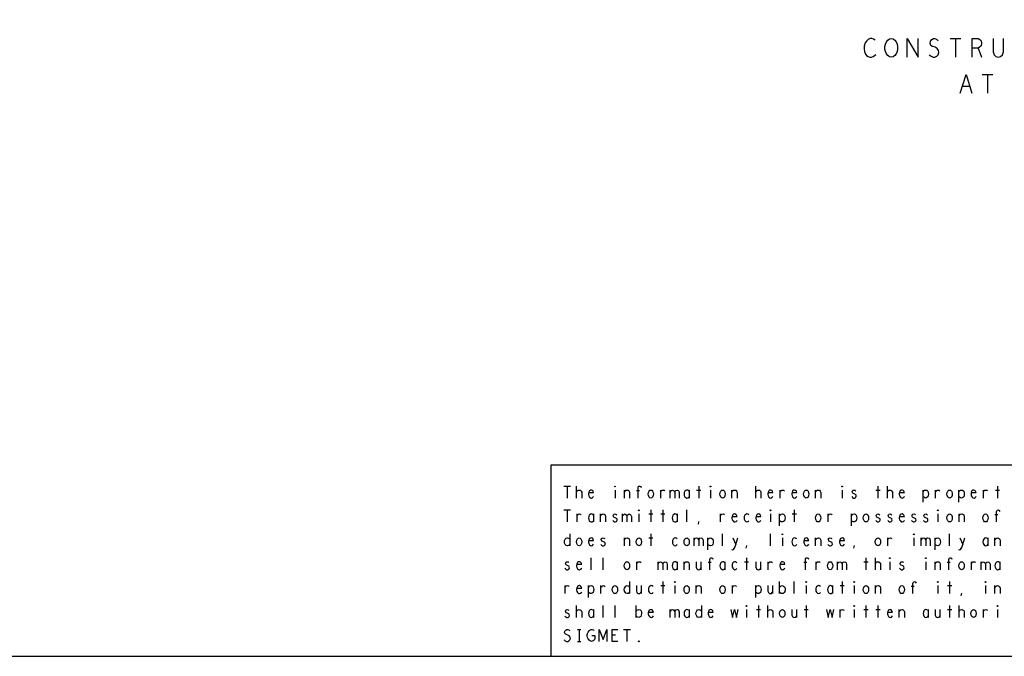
# Model space of a CAD drawing. Extents: x 280 to 610, y 250 to 460.
# Tile 35 of 53: x 443 to 526, y 250 to 303. Entities that reach past the tile are written whole.
import ezdxf

# ---------------------------------------------------------------- set-up
doc = ezdxf.new("R2010")
doc.units = 0
doc.layers.add('RVP8-IFD_G_fab_art', color=2, linetype='CONTINUOUS')

msp = doc.modelspace()

# ---------------------------------------------------------------- linework, layer by layer
at = {"layer": 'RVP8-IFD_G_fab_art'}
for points in [[(279.7, 249.65), (609.7, 249.65), (609.7, 459.65), (279.7, 459.65), (279.7, 249.65), (279.7, 249.65)], [(516.19, 299.8), (516.034, 299.826), (515.898, 299.93), (515.781, 300.086), (515.702, 300.268), (515.663, 300.476), (515.663, 300.684), (515.702, 300.892), (515.781, 301.074), (515.898, 301.23), (516.034, 301.334), (516.19, 301.36), (516.346, 301.334), (516.482, 301.23), (516.599, 301.074), (516.678, 300.892), (516.717, 300.684), (516.717, 300.476), (516.678, 300.268), (516.599, 300.086), (516.482, 299.93), (516.346, 299.826), (516.19, 299.8)], [(493.075, 263.833), (493.05, 263.85), (493.05, 263.883), (493.075, 263.9), (493.1, 263.883), (493.1, 263.85), (493.075, 263.833)], [(501.075, 263.833), (501.05, 263.85), (501.05, 263.883), (501.075, 263.9), (501.1, 263.883), (501.1, 263.85), (501.075, 263.833)], [(512.075, 263.833), (512.05, 263.85), (512.05, 263.883), (512.075, 263.9), (512.1, 263.883), (512.1, 263.85), (512.075, 263.833)], [(496.075, 262.9), (496, 262.917), (495.925, 262.983), (495.875, 263.1), (495.85, 263.233), (495.875, 263.367), (495.925, 263.483), (496, 263.55), (496.075, 263.567), (496.15, 263.55), (496.225, 263.483), (496.275, 263.367), (496.288, 263.233), (496.275, 263.1), (496.225, 262.983), (496.15, 262.917), (496.075, 262.9)], [(502.075, 262.9), (502, 262.917), (501.925, 262.983), (501.875, 263.1), (501.85, 263.233), (501.875, 263.367), (501.925, 263.483), (502, 263.55), (502.075, 263.567), (502.15, 263.55), (502.225, 263.483), (502.275, 263.367), (502.288, 263.233), (502.275, 263.1), (502.225, 262.983), (502.15, 262.917), (502.075, 262.9)], [(509.075, 262.9), (509, 262.917), (508.925, 262.983), (508.875, 263.1), (508.85, 263.233), (508.875, 263.367), (508.925, 263.483), (509, 263.55), (509.075, 263.567), (509.15, 263.55), (509.225, 263.483), (509.275, 263.367), (509.288, 263.233), (509.275, 263.1), (509.225, 262.983), (509.15, 262.917), (509.075, 262.9)], [(521.075, 262.9), (521, 262.917), (520.925, 262.983), (520.875, 263.1), (520.85, 263.233), (520.875, 263.367), (520.925, 263.483), (521, 263.55), (521.075, 263.567), (521.15, 263.55), (521.225, 263.483), (521.275, 263.367), (521.288, 263.233), (521.275, 263.1), (521.225, 262.983), (521.15, 262.917), (521.075, 262.9)], [(495.075, 261.833), (495.05, 261.85), (495.05, 261.883), (495.075, 261.9), (495.1, 261.883), (495.1, 261.85), (495.075, 261.833)], [(506.075, 261.833), (506.05, 261.85), (506.05, 261.883), (506.075, 261.9), (506.1, 261.883), (506.1, 261.85), (506.075, 261.833)], [(510.075, 260.9), (510, 260.917), (509.925, 260.983), (509.875, 261.1), (509.85, 261.233), (509.875, 261.367), (509.925, 261.483), (510, 261.55), (510.075, 261.567), (510.15, 261.55), (510.225, 261.483), (510.275, 261.367), (510.288, 261.233), (510.275, 261.1), (510.225, 260.983), (510.15, 260.917), (510.075, 260.9)], [(514.075, 260.9), (514, 260.917), (513.925, 260.983), (513.875, 261.1), (513.85, 261.233), (513.875, 261.367), (513.925, 261.483), (514, 261.55), (514.075, 261.567), (514.15, 261.55), (514.225, 261.483), (514.275, 261.367), (514.288, 261.233), (514.275, 261.1), (514.225, 260.983), (514.15, 260.917), (514.075, 260.9)], [(520.075, 261.833), (520.05, 261.85), (520.05, 261.883), (520.075, 261.9), (520.1, 261.883), (520.1, 261.85), (520.075, 261.833)], [(521.075, 260.9), (521, 260.917), (520.925, 260.983), (520.875, 261.1), (520.85, 261.233), (520.875, 261.367), (520.925, 261.483), (521, 261.55), (521.075, 261.567), (521.15, 261.55), (521.225, 261.483), (521.275, 261.367), (521.288, 261.233), (521.275, 261.1), (521.225, 260.983), (521.15, 260.917), (521.075, 260.9)], [(524.075, 260.9), (524, 260.917), (523.925, 260.983), (523.875, 261.1), (523.85, 261.233), (523.875, 261.367), (523.925, 261.483), (524, 261.55), (524.075, 261.567), (524.15, 261.55), (524.225, 261.483), (524.275, 261.367), (524.288, 261.233), (524.275, 261.1), (524.225, 260.983), (524.15, 260.917), (524.075, 260.9)], [(490.075, 258.9), (490, 258.917), (489.925, 258.983), (489.875, 259.1), (489.85, 259.233), (489.875, 259.367), (489.925, 259.483), (490, 259.55), (490.075, 259.567), (490.15, 259.55), (490.225, 259.483), (490.275, 259.367), (490.288, 259.233), (490.275, 259.1), (490.225, 258.983), (490.15, 258.917), (490.075, 258.9)], [(495.075, 258.9), (495, 258.917), (494.925, 258.983), (494.875, 259.1), (494.85, 259.233), (494.875, 259.367), (494.925, 259.483), (495, 259.55), (495.075, 259.567), (495.15, 259.55), (495.225, 259.483), (495.275, 259.367), (495.288, 259.233), (495.275, 259.1), (495.225, 258.983), (495.15, 258.917), (495.075, 258.9)], [(499.075, 258.9), (499, 258.917), (498.925, 258.983), (498.875, 259.1), (498.85, 259.233), (498.875, 259.367), (498.925, 259.483), (499, 259.55), (499.075, 259.567), (499.15, 259.55), (499.225, 259.483), (499.275, 259.367), (499.288, 259.233), (499.275, 259.1), (499.225, 258.983), (499.15, 258.917), (499.075, 258.9)], [(507.075, 259.833), (507.05, 259.85), (507.05, 259.883), (507.075, 259.9), (507.1, 259.883), (507.1, 259.85), (507.075, 259.833)], [(515.075, 258.9), (515, 258.917), (514.925, 258.983), (514.875, 259.1), (514.85, 259.233), (514.875, 259.367), (514.925, 259.483), (515, 259.55), (515.075, 259.567), (515.15, 259.55), (515.225, 259.483), (515.275, 259.367), (515.288, 259.233), (515.275, 259.1), (515.225, 258.983), (515.15, 258.917), (515.075, 258.9)], [(518.075, 259.833), (518.05, 259.85), (518.05, 259.883), (518.075, 259.9), (518.1, 259.883), (518.1, 259.85), (518.075, 259.833)], [(516.075, 257.833), (516.05, 257.85), (516.05, 257.883), (516.075, 257.9), (516.1, 257.883), (516.1, 257.85), (516.075, 257.833)], [(519.075, 257.833), (519.05, 257.85), (519.05, 257.883), (519.075, 257.9), (519.1, 257.883), (519.1, 257.85), (519.075, 257.833)], [(494.075, 256.9), (494, 256.917), (493.925, 256.983), (493.875, 257.1), (493.85, 257.233), (493.875, 257.367), (493.925, 257.483), (494, 257.55), (494.075, 257.567), (494.15, 257.55), (494.225, 257.483), (494.275, 257.367), (494.288, 257.233), (494.275, 257.1), (494.225, 256.983), (494.15, 256.917), (494.075, 256.9)], [(511.075, 256.9), (511, 256.917), (510.925, 256.983), (510.875, 257.1), (510.85, 257.233), (510.875, 257.367), (510.925, 257.483), (511, 257.55), (511.075, 257.567), (511.15, 257.55), (511.225, 257.483), (511.275, 257.367), (511.288, 257.233), (511.275, 257.1), (511.225, 256.983), (511.15, 256.917), (511.075, 256.9)], [(522.075, 256.9), (522, 256.917), (521.925, 256.983), (521.875, 257.1), (521.85, 257.233), (521.875, 257.367), (521.925, 257.483), (522, 257.55), (522.075, 257.567), (522.15, 257.55), (522.225, 257.483), (522.275, 257.367), (522.288, 257.233), (522.275, 257.1), (522.225, 256.983), (522.15, 256.917), (522.075, 256.9)], [(493.075, 254.9), (493, 254.917), (492.925, 254.983), (492.875, 255.1), (492.85, 255.233), (492.875, 255.367), (492.925, 255.483), (493, 255.55), (493.075, 255.567), (493.15, 255.55), (493.225, 255.483), (493.275, 255.367), (493.288, 255.233), (493.275, 255.1), (493.225, 254.983), (493.15, 254.917), (493.075, 254.9)], [(498.075, 255.833), (498.05, 255.85), (498.05, 255.883), (498.075, 255.9), (498.1, 255.883), (498.1, 255.85), (498.075, 255.833)], [(499.075, 254.9), (499, 254.917), (498.925, 254.983), (498.875, 255.1), (498.85, 255.233), (498.875, 255.367), (498.925, 255.483), (499, 255.55), (499.075, 255.567), (499.15, 255.55), (499.225, 255.483), (499.275, 255.367), (499.288, 255.233), (499.275, 255.1), (499.225, 254.983), (499.15, 254.917), (499.075, 254.9)], [(502.075, 254.9), (502, 254.917), (501.925, 254.983), (501.875, 255.1), (501.85, 255.233), (501.875, 255.367), (501.925, 255.483), (502, 255.55), (502.075, 255.567), (502.15, 255.55), (502.225, 255.483), (502.275, 255.367), (502.288, 255.233), (502.275, 255.1), (502.225, 254.983), (502.15, 254.917), (502.075, 254.9)], [(509.075, 255.833), (509.05, 255.85), (509.05, 255.883), (509.075, 255.9), (509.1, 255.883), (509.1, 255.85), (509.075, 255.833)], [(513.075, 255.833), (513.05, 255.85), (513.05, 255.883), (513.075, 255.9), (513.1, 255.883), (513.1, 255.85), (513.075, 255.833)], [(514.075, 254.9), (514, 254.917), (513.925, 254.983), (513.875, 255.1), (513.85, 255.233), (513.875, 255.367), (513.925, 255.483), (514, 255.55), (514.075, 255.567), (514.15, 255.55), (514.225, 255.483), (514.275, 255.367), (514.288, 255.233), (514.275, 255.1), (514.225, 254.983), (514.15, 254.917), (514.075, 254.9)], [(517.075, 254.9), (517, 254.917), (516.925, 254.983), (516.875, 255.1), (516.85, 255.233), (516.875, 255.367), (516.925, 255.483), (517, 255.55), (517.075, 255.567), (517.15, 255.55), (517.225, 255.483), (517.275, 255.367), (517.288, 255.233), (517.275, 255.1), (517.225, 254.983), (517.15, 254.917), (517.075, 254.9)], [(520.075, 255.833), (520.05, 255.85), (520.05, 255.883), (520.075, 255.9), (520.1, 255.883), (520.1, 255.85), (520.075, 255.833)], [(524.075, 255.833), (524.05, 255.85), (524.05, 255.883), (524.075, 255.9), (524.1, 255.883), (524.1, 255.85), (524.075, 255.833)], [(504.075, 253.833), (504.05, 253.85), (504.05, 253.883), (504.075, 253.9), (504.1, 253.883), (504.1, 253.85), (504.075, 253.833)], [(513.075, 253.833), (513.05, 253.85), (513.05, 253.883), (513.075, 253.9), (513.1, 253.883), (513.1, 253.85), (513.075, 253.833)], [(525.075, 253.833), (525.05, 253.85), (525.05, 253.883), (525.075, 253.9), (525.1, 253.883), (525.1, 253.85), (525.075, 253.833)], [(507.075, 252.9), (507, 252.917), (506.925, 252.983), (506.875, 253.1), (506.85, 253.233), (506.875, 253.367), (506.925, 253.483), (507, 253.55), (507.075, 253.567), (507.15, 253.55), (507.225, 253.483), (507.275, 253.367), (507.288, 253.233), (507.275, 253.1), (507.225, 252.983), (507.15, 252.917), (507.075, 252.9)], [(523.075, 252.9), (523, 252.917), (522.925, 252.983), (522.875, 253.1), (522.85, 253.233), (522.875, 253.367), (522.925, 253.483), (523, 253.55), (523.075, 253.567), (523.15, 253.55), (523.225, 253.483), (523.275, 253.367), (523.288, 253.233), (523.275, 253.1), (523.225, 252.983), (523.15, 252.917), (523.075, 252.9)], [(495.075, 250.867), (495.05, 250.883), (495.05, 250.917), (495.075, 250.933), (495.1, 250.917), (495.1, 250.883), (495.075, 250.867), (495.075, 250.867)]]:
    msp.add_lwpolyline(points, close=True, dxfattribs=at)
for points in [[(514.829, 301.23), (514.712, 301.308), (514.576, 301.36), (514.42, 301.36), (514.244, 301.282), (514.108, 301.152), (514.01, 300.996), (513.932, 300.736), (513.912, 300.502), (513.952, 300.268), (514.01, 300.112), (514.127, 299.956), (514.264, 299.852), (514.4, 299.8), (514.536, 299.8), (514.673, 299.852), (514.79, 299.93), (514.888, 300.034)], [(517.532, 299.8), (517.532, 301.36), (518.428, 299.8), (518.428, 301.36)], [(519.36, 300.008), (519.516, 299.878), (519.692, 299.8), (519.848, 299.8), (520.004, 299.878), (520.121, 300.008), (520.18, 300.19), (520.141, 300.372), (520.043, 300.528), (519.868, 300.632), (519.634, 300.684), (519.497, 300.788), (519.438, 300.97), (519.478, 301.152), (519.575, 301.282), (519.711, 301.36), (519.848, 301.36), (519.985, 301.308), (520.102, 301.178)], [(521.112, 301.36), (522.008, 301.36)], [(521.56, 301.36), (521.56, 299.8)], [(522.96, 299.8), (522.96, 301.36), (523.448, 301.36), (523.603, 301.282), (523.701, 301.178), (523.74, 300.97), (523.701, 300.762), (523.584, 300.632), (523.448, 300.554), (522.96, 300.554)], [(524.711, 301.36), (524.711, 300.242), (524.789, 300.008), (524.945, 299.852), (525.14, 299.8), (525.335, 299.852), (525.491, 300.008), (525.569, 300.242), (525.569, 301.36)], [(523.448, 300.554), (523.74, 299.8)], [(521.967, 296.8), (522.455, 298.36), (522.943, 296.8)], [(523.797, 298.36), (524.693, 298.36)], [(524.245, 298.36), (524.245, 296.8)], [(522.767, 297.346), (522.143, 297.346)], [(547.7, 265.65), (487.7, 265.65), (487.7, 249.65)], [(488.788, 263.9), (489.362, 263.9)], [(489.075, 263.9), (489.075, 262.9)], [(489.862, 262.9), (489.862, 263.9)], [(495, 262.9), (495, 263.75), (495.025, 263.833), (495.075, 263.883), (495.15, 263.9), (495.225, 263.867), (495.262, 263.783)], [(500.075, 263.9), (500.075, 262.9)], [(504.862, 262.9), (504.862, 263.9)], [(515.075, 263.9), (515.075, 262.9)], [(515.862, 262.9), (515.862, 263.9)], [(525.075, 263.9), (525.075, 262.9)], [(489.862, 263.417), (489.925, 263.5), (489.988, 263.55), (490.088, 263.567), (490.162, 263.55), (490.25, 263.483), (490.288, 263.383), (490.288, 262.9)], [(490.888, 263.35), (491.288, 263.35), (491.25, 263.467), (491.188, 263.533), (491.1, 263.567), (491.012, 263.55), (490.938, 263.5), (490.888, 263.383), (490.862, 263.283), (490.862, 263.183), (490.888, 263.083), (490.95, 262.983), (491.025, 262.917), (491.112, 262.9), (491.2, 262.933), (491.288, 263.033)], [(493.075, 263.567), (493.075, 262.9)], [(493.862, 262.9), (493.862, 263.567)], [(493.862, 263.4), (493.912, 263.483), (493.988, 263.55), (494.088, 263.567), (494.175, 263.55), (494.25, 263.483), (494.288, 263.367), (494.288, 262.9)], [(495.113, 263.5), (494.862, 263.5)], [(496.9, 262.9), (496.9, 263.567)], [(496.9, 263.433), (496.962, 263.5), (497.025, 263.55), (497.112, 263.567), (497.175, 263.55), (497.25, 263.5)], [(497.7, 262.9), (497.7, 263.567)], [(497.7, 263.383), (497.737, 263.467), (497.8, 263.533), (497.888, 263.567), (497.975, 263.533), (498.038, 263.467), (498.075, 263.383), (498.075, 262.9)], [(498.075, 263.383), (498.112, 263.467), (498.175, 263.533), (498.262, 263.567), (498.35, 263.533), (498.413, 263.467), (498.45, 263.367), (498.45, 262.9)], [(499.3, 263.45), (499.25, 263.517), (499.175, 263.55), (499.088, 263.567), (499, 263.533), (498.925, 263.467), (498.875, 263.367), (498.85, 263.233), (498.875, 263.1), (498.925, 263), (499, 262.933), (499.088, 262.9), (499.175, 262.917), (499.25, 262.967), (499.3, 263.033)], [(499.3, 262.9), (499.3, 263.567)], [(499.9, 263.567), (500.25, 263.567)], [(501.075, 263.567), (501.075, 262.9)], [(502.862, 262.9), (502.862, 263.567)], [(502.862, 263.4), (502.912, 263.483), (502.988, 263.55), (503.088, 263.567), (503.175, 263.55), (503.25, 263.483), (503.288, 263.367), (503.288, 262.9)], [(504.862, 263.417), (504.925, 263.5), (504.988, 263.55), (505.088, 263.567), (505.162, 263.55), (505.25, 263.483), (505.288, 263.383), (505.288, 262.9)], [(505.888, 263.35), (506.288, 263.35), (506.25, 263.467), (506.188, 263.533), (506.1, 263.567), (506.012, 263.55), (505.938, 263.5), (505.888, 263.383), (505.862, 263.283), (505.862, 263.183), (505.888, 263.083), (505.95, 262.983), (506.025, 262.917), (506.112, 262.9), (506.2, 262.933), (506.288, 263.033)], [(506.9, 262.9), (506.9, 263.567)], [(506.9, 263.433), (506.962, 263.5), (507.025, 263.55), (507.112, 263.567), (507.175, 263.55), (507.25, 263.5)], [(507.888, 263.35), (508.288, 263.35), (508.25, 263.467), (508.188, 263.533), (508.1, 263.567), (508.013, 263.55), (507.938, 263.5), (507.888, 263.383), (507.862, 263.283), (507.862, 263.183), (507.888, 263.083), (507.95, 262.983), (508.025, 262.917), (508.112, 262.9), (508.2, 262.933), (508.288, 263.033)], [(509.862, 262.9), (509.862, 263.567)], [(509.862, 263.4), (509.912, 263.483), (509.988, 263.55), (510.088, 263.567), (510.175, 263.55), (510.25, 263.483), (510.288, 263.367), (510.288, 262.9)], [(512.075, 263.567), (512.075, 262.9)], [(512.888, 263.017), (512.95, 262.95), (513.038, 262.9), (513.112, 262.9), (513.188, 262.933), (513.238, 262.983), (513.262, 263.05), (513.25, 263.15), (513.2, 263.2), (512.975, 263.3), (512.925, 263.417), (512.95, 263.5), (513, 263.55), (513.075, 263.567), (513.15, 263.55), (513.225, 263.5)], [(514.9, 263.567), (515.25, 263.567)], [(515.862, 263.417), (515.925, 263.5), (515.988, 263.55), (516.088, 263.567), (516.162, 263.55), (516.25, 263.483), (516.288, 263.383), (516.288, 262.9)], [(516.888, 263.35), (517.288, 263.35), (517.25, 263.467), (517.188, 263.533), (517.1, 263.567), (517.012, 263.55), (516.938, 263.5), (516.888, 263.383), (516.862, 263.283), (516.862, 263.183), (516.888, 263.083), (516.95, 262.983), (517.025, 262.917), (517.112, 262.9), (517.2, 262.933), (517.288, 263.033)], [(518.85, 262.567), (518.85, 263.567)], [(518.85, 263.417), (518.912, 263.5), (518.975, 263.55), (519.075, 263.567), (519.162, 263.55), (519.25, 263.467), (519.288, 263.35), (519.3, 263.233), (519.288, 263.117), (519.25, 263), (519.175, 262.933), (519.075, 262.9), (518.988, 262.917), (518.9, 262.967), (518.85, 263.033)], [(519.9, 262.9), (519.9, 263.567)], [(519.9, 263.433), (519.962, 263.5), (520.025, 263.55), (520.113, 263.567), (520.175, 263.55), (520.25, 263.5)], [(521.85, 262.567), (521.85, 263.567)], [(521.85, 263.417), (521.913, 263.5), (521.975, 263.55), (522.075, 263.567), (522.162, 263.55), (522.25, 263.467), (522.288, 263.35), (522.3, 263.233), (522.288, 263.117), (522.25, 263), (522.175, 262.933), (522.075, 262.9), (521.988, 262.917), (521.9, 262.967), (521.85, 263.033)], [(522.888, 263.35), (523.288, 263.35), (523.25, 263.467), (523.188, 263.533), (523.1, 263.567), (523.013, 263.55), (522.938, 263.5), (522.888, 263.383), (522.862, 263.283), (522.862, 263.183), (522.888, 263.083), (522.95, 262.983), (523.025, 262.917), (523.112, 262.9), (523.2, 262.933), (523.288, 263.033)], [(523.9, 262.9), (523.9, 263.567)], [(523.9, 263.433), (523.962, 263.5), (524.025, 263.55), (524.112, 263.567), (524.175, 263.55), (524.25, 263.5)], [(524.9, 263.567), (525.25, 263.567)], [(488.788, 261.9), (489.362, 261.9)], [(489.075, 261.9), (489.075, 260.9)], [(489.9, 260.9), (489.9, 261.567)], [(489.9, 261.433), (489.962, 261.5), (490.025, 261.55), (490.113, 261.567), (490.175, 261.55), (490.25, 261.5)], [(491.3, 261.45), (491.25, 261.517), (491.175, 261.55), (491.088, 261.567), (491, 261.533), (490.925, 261.467), (490.875, 261.367), (490.85, 261.233), (490.875, 261.1), (490.925, 261), (491, 260.933), (491.088, 260.9), (491.175, 260.917), (491.25, 260.967), (491.3, 261.033)], [(491.3, 260.9), (491.3, 261.567)], [(491.862, 260.9), (491.862, 261.567)], [(491.862, 261.4), (491.913, 261.483), (491.988, 261.55), (492.088, 261.567), (492.175, 261.55), (492.25, 261.483), (492.288, 261.367), (492.288, 260.9)], [(492.888, 261.017), (492.95, 260.95), (493.038, 260.9), (493.112, 260.9), (493.188, 260.933), (493.238, 260.983), (493.262, 261.05), (493.25, 261.15), (493.2, 261.2), (492.975, 261.3), (492.925, 261.417), (492.95, 261.5), (493, 261.55), (493.075, 261.567), (493.15, 261.55), (493.225, 261.5)], [(493.7, 260.9), (493.7, 261.567)], [(493.7, 261.383), (493.737, 261.467), (493.8, 261.533), (493.888, 261.567), (493.975, 261.533), (494.038, 261.467), (494.075, 261.383), (494.075, 260.9)], [(494.075, 261.383), (494.112, 261.467), (494.175, 261.533), (494.262, 261.567), (494.35, 261.533), (494.413, 261.467), (494.45, 261.367), (494.45, 260.9)], [(495.075, 261.567), (495.075, 260.9)], [(495.9, 261.567), (496.25, 261.567)], [(496.075, 261.9), (496.075, 260.9)], [(496.9, 261.567), (497.25, 261.567)], [(497.075, 261.9), (497.075, 260.9)], [(498.3, 261.45), (498.25, 261.517), (498.175, 261.55), (498.088, 261.567), (498, 261.533), (497.925, 261.467), (497.875, 261.367), (497.85, 261.233), (497.875, 261.1), (497.925, 261), (498, 260.933), (498.088, 260.9), (498.175, 260.917), (498.25, 260.967), (498.3, 261.033)], [(498.3, 260.9), (498.3, 261.567)], [(499.075, 260.9), (499.075, 261.9)], [(501.9, 260.9), (501.9, 261.567)], [(501.9, 261.433), (501.962, 261.5), (502.025, 261.55), (502.112, 261.567), (502.175, 261.55), (502.25, 261.5)], [(502.888, 261.35), (503.288, 261.35), (503.25, 261.467), (503.188, 261.533), (503.1, 261.567), (503.013, 261.55), (502.938, 261.5), (502.888, 261.383), (502.862, 261.283), (502.862, 261.183), (502.888, 261.083), (502.95, 260.983), (503.025, 260.917), (503.112, 260.9), (503.2, 260.933), (503.288, 261.033)], [(504.275, 261.483), (504.188, 261.55), (504.112, 261.567), (504.013, 261.533), (503.938, 261.467), (503.888, 261.35), (503.875, 261.233), (503.888, 261.117), (503.938, 261.017), (504.013, 260.933), (504.112, 260.9), (504.2, 260.933), (504.275, 261)], [(504.888, 261.35), (505.288, 261.35), (505.25, 261.467), (505.188, 261.533), (505.1, 261.567), (505.012, 261.55), (504.938, 261.5), (504.888, 261.383), (504.862, 261.283), (504.862, 261.183), (504.888, 261.083), (504.95, 260.983), (505.025, 260.917), (505.113, 260.9), (505.2, 260.933), (505.288, 261.033)], [(506.075, 261.567), (506.075, 260.9)], [(506.85, 260.567), (506.85, 261.567)], [(506.85, 261.417), (506.913, 261.5), (506.975, 261.55), (507.075, 261.567), (507.162, 261.55), (507.25, 261.467), (507.288, 261.35), (507.3, 261.233), (507.288, 261.117), (507.25, 261), (507.175, 260.933), (507.075, 260.9), (506.988, 260.917), (506.9, 260.967), (506.85, 261.033)], [(507.9, 261.567), (508.25, 261.567)], [(508.075, 261.9), (508.075, 260.9)], [(510.9, 260.9), (510.9, 261.567)], [(510.9, 261.433), (510.962, 261.5), (511.025, 261.55), (511.112, 261.567), (511.175, 261.55), (511.25, 261.5)], [(512.85, 260.567), (512.85, 261.567)], [(512.85, 261.417), (512.912, 261.5), (512.975, 261.55), (513.075, 261.567), (513.162, 261.55), (513.25, 261.467), (513.288, 261.35), (513.3, 261.233), (513.288, 261.117), (513.25, 261), (513.175, 260.933), (513.075, 260.9), (512.988, 260.917), (512.9, 260.967), (512.85, 261.033)], [(514.888, 261.017), (514.95, 260.95), (515.038, 260.9), (515.113, 260.9), (515.188, 260.933), (515.238, 260.983), (515.262, 261.05), (515.25, 261.15), (515.2, 261.2), (514.975, 261.3), (514.925, 261.417), (514.95, 261.5), (515, 261.55), (515.075, 261.567), (515.15, 261.55), (515.225, 261.5)], [(515.888, 261.017), (515.95, 260.95), (516.038, 260.9), (516.112, 260.9), (516.188, 260.933), (516.238, 260.983), (516.262, 261.05), (516.25, 261.15), (516.2, 261.2), (515.975, 261.3), (515.925, 261.417), (515.95, 261.5), (516, 261.55), (516.075, 261.567), (516.15, 261.55), (516.225, 261.5)], [(516.888, 261.35), (517.288, 261.35), (517.25, 261.467), (517.188, 261.533), (517.1, 261.567), (517.012, 261.55), (516.938, 261.5), (516.888, 261.383), (516.862, 261.283), (516.862, 261.183), (516.888, 261.083), (516.95, 260.983), (517.025, 260.917), (517.112, 260.9), (517.2, 260.933), (517.288, 261.033)], [(517.888, 261.017), (517.95, 260.95), (518.038, 260.9), (518.112, 260.9), (518.188, 260.933), (518.238, 260.983), (518.262, 261.05), (518.25, 261.15), (518.2, 261.2), (517.975, 261.3), (517.925, 261.417), (517.95, 261.5), (518, 261.55), (518.075, 261.567), (518.15, 261.55), (518.225, 261.5)], [(518.888, 261.017), (518.95, 260.95), (519.038, 260.9), (519.112, 260.9), (519.188, 260.933), (519.238, 260.983), (519.262, 261.05), (519.25, 261.15), (519.2, 261.2), (518.975, 261.3), (518.925, 261.417), (518.95, 261.5), (519, 261.55), (519.075, 261.567), (519.15, 261.55), (519.225, 261.5)], [(520.075, 261.567), (520.075, 260.9)], [(521.862, 260.9), (521.862, 261.567)], [(521.862, 261.4), (521.913, 261.483), (521.988, 261.55), (522.088, 261.567), (522.175, 261.55), (522.25, 261.483), (522.288, 261.367), (522.288, 260.9)], [(525.112, 261.5), (524.862, 261.5)], [(525, 260.9), (525, 261.75), (525.025, 261.833), (525.075, 261.883), (525.15, 261.9), (525.225, 261.867), (525.262, 261.783)], [(500.05, 260.717), (500.1, 260.933)], [(489.3, 259.05), (489.25, 258.967), (489.175, 258.917), (489.088, 258.9), (488.988, 258.933), (488.912, 259.017), (488.862, 259.117), (488.85, 259.233), (488.862, 259.35), (488.912, 259.45), (488.988, 259.533), (489.088, 259.567), (489.175, 259.55), (489.238, 259.517), (489.3, 259.45)], [(489.3, 259.9), (489.3, 258.9)], [(490.888, 259.35), (491.288, 259.35), (491.25, 259.467), (491.188, 259.533), (491.1, 259.567), (491.012, 259.55), (490.938, 259.5), (490.888, 259.383), (490.862, 259.283), (490.862, 259.183), (490.888, 259.083), (490.95, 258.983), (491.025, 258.917), (491.112, 258.9), (491.2, 258.933), (491.288, 259.033)], [(491.888, 259.017), (491.95, 258.95), (492.038, 258.9), (492.112, 258.9), (492.188, 258.933), (492.238, 258.983), (492.262, 259.05), (492.25, 259.15), (492.2, 259.2), (491.975, 259.3), (491.925, 259.417), (491.95, 259.5), (492, 259.55), (492.075, 259.567), (492.15, 259.55), (492.225, 259.5)], [(493.862, 258.9), (493.862, 259.567)], [(493.862, 259.4), (493.912, 259.483), (493.988, 259.55), (494.088, 259.567), (494.175, 259.55), (494.25, 259.483), (494.288, 259.367), (494.288, 258.9)], [(495.9, 259.567), (496.25, 259.567)], [(496.075, 259.9), (496.075, 258.9)], [(498.275, 259.483), (498.188, 259.55), (498.112, 259.567), (498.013, 259.533), (497.938, 259.467), (497.888, 259.35), (497.875, 259.233), (497.888, 259.117), (497.938, 259.017), (498.013, 258.933), (498.112, 258.9), (498.2, 258.933), (498.275, 259)], [(499.7, 258.9), (499.7, 259.567)], [(499.7, 259.383), (499.737, 259.467), (499.8, 259.533), (499.888, 259.567), (499.975, 259.533), (500.038, 259.467), (500.075, 259.383), (500.075, 258.9)], [(500.075, 259.383), (500.113, 259.467), (500.175, 259.533), (500.262, 259.567), (500.35, 259.533), (500.413, 259.467), (500.45, 259.367), (500.45, 258.9)], [(500.85, 258.567), (500.85, 259.567)], [(500.85, 259.417), (500.912, 259.5), (500.975, 259.55), (501.075, 259.567), (501.162, 259.55), (501.25, 259.467), (501.288, 259.35), (501.3, 259.233), (501.288, 259.117), (501.25, 259), (501.175, 258.933), (501.075, 258.9), (500.988, 258.917), (500.9, 258.967), (500.85, 259.033)], [(502.075, 258.9), (502.075, 259.9)], [(502.812, 258.6), (502.888, 258.567), (502.988, 258.6), (503.05, 258.667), (503.1, 258.75), (503.175, 259.017), (503.338, 259.567)], [(502.938, 259.567), (503.175, 259.017)], [(506.075, 258.9), (506.075, 259.9)], [(507.075, 259.567), (507.075, 258.9)], [(508.275, 259.483), (508.188, 259.55), (508.112, 259.567), (508.013, 259.533), (507.938, 259.467), (507.888, 259.35), (507.875, 259.233), (507.888, 259.117), (507.938, 259.017), (508.013, 258.933), (508.112, 258.9), (508.2, 258.933), (508.275, 259)], [(508.888, 259.35), (509.288, 259.35), (509.25, 259.467), (509.188, 259.533), (509.1, 259.567), (509.013, 259.55), (508.938, 259.5), (508.888, 259.383), (508.862, 259.283), (508.862, 259.183), (508.888, 259.083), (508.95, 258.983), (509.025, 258.917), (509.112, 258.9), (509.2, 258.933), (509.288, 259.033)], [(509.862, 258.9), (509.862, 259.567)], [(509.862, 259.4), (509.912, 259.483), (509.988, 259.55), (510.088, 259.567), (510.175, 259.55), (510.25, 259.483), (510.288, 259.367), (510.288, 258.9)], [(510.888, 259.017), (510.95, 258.95), (511.038, 258.9), (511.112, 258.9), (511.188, 258.933), (511.238, 258.983), (511.262, 259.05), (511.25, 259.15), (511.2, 259.2), (510.975, 259.3), (510.925, 259.417), (510.95, 259.5), (511, 259.55), (511.075, 259.567), (511.15, 259.55), (511.225, 259.5)], [(511.888, 259.35), (512.288, 259.35), (512.25, 259.467), (512.188, 259.533), (512.1, 259.567), (512.012, 259.55), (511.938, 259.5), (511.888, 259.383), (511.862, 259.283), (511.862, 259.183), (511.888, 259.083), (511.95, 258.983), (512.025, 258.917), (512.112, 258.9), (512.2, 258.933), (512.288, 259.033)], [(515.9, 258.9), (515.9, 259.567)], [(515.9, 259.433), (515.962, 259.5), (516.025, 259.55), (516.112, 259.567), (516.175, 259.55), (516.25, 259.5)], [(518.075, 259.567), (518.075, 258.9)], [(518.7, 258.9), (518.7, 259.567)], [(518.7, 259.383), (518.737, 259.467), (518.8, 259.533), (518.888, 259.567), (518.975, 259.533), (519.038, 259.467), (519.075, 259.383), (519.075, 258.9)], [(519.075, 259.383), (519.112, 259.467), (519.175, 259.533), (519.262, 259.567), (519.35, 259.533), (519.413, 259.467), (519.45, 259.367), (519.45, 258.9)], [(519.85, 258.567), (519.85, 259.567)], [(519.85, 259.417), (519.912, 259.5), (519.975, 259.55), (520.075, 259.567), (520.162, 259.55), (520.25, 259.467), (520.288, 259.35), (520.3, 259.233), (520.288, 259.117), (520.25, 259), (520.175, 258.933), (520.075, 258.9), (519.988, 258.917), (519.9, 258.967), (519.85, 259.033)], [(521.075, 258.9), (521.075, 259.9)], [(521.812, 258.6), (521.888, 258.567), (521.988, 258.6), (522.05, 258.667), (522.1, 258.75), (522.175, 259.017), (522.338, 259.567)], [(521.938, 259.567), (522.175, 259.017)], [(524.3, 259.45), (524.25, 259.517), (524.175, 259.55), (524.088, 259.567), (524, 259.533), (523.925, 259.467), (523.875, 259.367), (523.85, 259.233), (523.875, 259.1), (523.925, 259), (524, 258.933), (524.088, 258.9), (524.175, 258.917), (524.25, 258.967), (524.3, 259.033)], [(524.3, 258.9), (524.3, 259.567)], [(524.862, 258.9), (524.862, 259.567)], [(524.862, 259.4), (524.912, 259.483), (524.988, 259.55), (525.088, 259.567), (525.175, 259.55), (525.25, 259.483), (525.288, 259.367), (525.288, 258.9)], [(504.05, 258.717), (504.1, 258.933)], [(513.05, 258.717), (513.1, 258.933)], [(491.075, 256.9), (491.075, 257.9)], [(492.075, 256.9), (492.075, 257.9)], [(501, 256.9), (501, 257.75), (501.025, 257.833), (501.075, 257.883), (501.15, 257.9), (501.225, 257.867), (501.262, 257.783)], [(504.075, 257.9), (504.075, 256.9)], [(509, 256.9), (509, 257.75), (509.025, 257.833), (509.075, 257.883), (509.15, 257.9), (509.225, 257.867), (509.262, 257.783)], [(514.075, 257.9), (514.075, 256.9)], [(514.862, 256.9), (514.862, 257.9)], [(521, 256.9), (521, 257.75), (521.025, 257.833), (521.075, 257.883), (521.15, 257.9), (521.225, 257.867), (521.262, 257.783)], [(488.888, 257.017), (488.95, 256.95), (489.038, 256.9), (489.112, 256.9), (489.188, 256.933), (489.238, 256.983), (489.262, 257.05), (489.25, 257.15), (489.2, 257.2), (488.975, 257.3), (488.925, 257.417), (488.95, 257.5), (489, 257.55), (489.075, 257.567), (489.15, 257.55), (489.225, 257.5)], [(489.888, 257.35), (490.288, 257.35), (490.25, 257.467), (490.188, 257.533), (490.1, 257.567), (490.012, 257.55), (489.938, 257.5), (489.888, 257.383), (489.862, 257.283), (489.862, 257.183), (489.888, 257.083), (489.95, 256.983), (490.025, 256.917), (490.113, 256.9), (490.2, 256.933), (490.288, 257.033)], [(494.9, 256.9), (494.9, 257.567)], [(494.9, 257.433), (494.962, 257.5), (495.025, 257.55), (495.113, 257.567), (495.175, 257.55), (495.25, 257.5)], [(496.7, 256.9), (496.7, 257.567)], [(496.7, 257.383), (496.737, 257.467), (496.8, 257.533), (496.888, 257.567), (496.975, 257.533), (497.038, 257.467), (497.075, 257.383), (497.075, 256.9)], [(497.075, 257.383), (497.112, 257.467), (497.175, 257.533), (497.262, 257.567), (497.35, 257.533), (497.413, 257.467), (497.45, 257.367), (497.45, 256.9)], [(498.3, 257.45), (498.25, 257.517), (498.175, 257.55), (498.088, 257.567), (498, 257.533), (497.925, 257.467), (497.875, 257.367), (497.85, 257.233), (497.875, 257.1), (497.925, 257), (498, 256.933), (498.088, 256.9), (498.175, 256.917), (498.25, 256.967), (498.3, 257.033)], [(498.3, 256.9), (498.3, 257.567)], [(498.862, 256.9), (498.862, 257.567)], [(498.862, 257.4), (498.912, 257.483), (498.988, 257.55), (499.088, 257.567), (499.175, 257.55), (499.25, 257.483), (499.288, 257.367), (499.288, 256.9)], [(499.862, 257.567), (499.862, 257.1), (499.912, 256.983), (499.988, 256.917), (500.075, 256.9), (500.162, 256.917), (500.238, 256.983), (500.288, 257.1)], [(500.288, 256.9), (500.288, 257.567)], [(501.112, 257.5), (500.862, 257.5)], [(502.3, 257.45), (502.25, 257.517), (502.175, 257.55), (502.088, 257.567), (502, 257.533), (501.925, 257.467), (501.875, 257.367), (501.85, 257.233), (501.875, 257.1), (501.925, 257), (502, 256.933), (502.088, 256.9), (502.175, 256.917), (502.25, 256.967), (502.3, 257.033)], [(502.3, 256.9), (502.3, 257.567)], [(503.275, 257.483), (503.188, 257.55), (503.112, 257.567), (503.013, 257.533), (502.938, 257.467), (502.888, 257.35), (502.875, 257.233), (502.888, 257.117), (502.938, 257.017), (503.013, 256.933), (503.112, 256.9), (503.2, 256.933), (503.275, 257)], [(503.9, 257.567), (504.25, 257.567)], [(504.862, 257.567), (504.862, 257.1), (504.912, 256.983), (504.988, 256.917), (505.075, 256.9), (505.162, 256.917), (505.238, 256.983), (505.288, 257.1)], [(505.288, 256.9), (505.288, 257.567)], [(505.9, 256.9), (505.9, 257.567)], [(505.9, 257.433), (505.962, 257.5), (506.025, 257.55), (506.112, 257.567), (506.175, 257.55), (506.25, 257.5)], [(506.888, 257.35), (507.288, 257.35), (507.25, 257.467), (507.188, 257.533), (507.1, 257.567), (507.012, 257.55), (506.938, 257.5), (506.888, 257.383), (506.862, 257.283), (506.862, 257.183), (506.888, 257.083), (506.95, 256.983), (507.025, 256.917), (507.112, 256.9), (507.2, 256.933), (507.288, 257.033)], [(509.112, 257.5), (508.862, 257.5)], [(509.9, 256.9), (509.9, 257.567)], [(509.9, 257.433), (509.962, 257.5), (510.025, 257.55), (510.113, 257.567), (510.175, 257.55), (510.25, 257.5)], [(511.7, 256.9), (511.7, 257.567)], [(511.7, 257.383), (511.737, 257.467), (511.8, 257.533), (511.888, 257.567), (511.975, 257.533), (512.038, 257.467), (512.075, 257.383), (512.075, 256.9)], [(512.075, 257.383), (512.112, 257.467), (512.175, 257.533), (512.262, 257.567), (512.35, 257.533), (512.413, 257.467), (512.45, 257.367), (512.45, 256.9)], [(513.9, 257.567), (514.25, 257.567)], [(514.862, 257.417), (514.925, 257.5), (514.988, 257.55), (515.088, 257.567), (515.162, 257.55), (515.25, 257.483), (515.288, 257.383), (515.288, 256.9)], [(516.075, 257.567), (516.075, 256.9)], [(516.888, 257.017), (516.95, 256.95), (517.038, 256.9), (517.112, 256.9), (517.188, 256.933), (517.238, 256.983), (517.262, 257.05), (517.25, 257.15), (517.2, 257.2), (516.975, 257.3), (516.925, 257.417), (516.95, 257.5), (517, 257.55), (517.075, 257.567), (517.15, 257.55), (517.225, 257.5)], [(519.075, 257.567), (519.075, 256.9)], [(519.862, 256.9), (519.862, 257.567)], [(519.862, 257.4), (519.912, 257.483), (519.988, 257.55), (520.088, 257.567), (520.175, 257.55), (520.25, 257.483), (520.288, 257.367), (520.288, 256.9)], [(521.112, 257.5), (520.862, 257.5)], [(522.9, 256.9), (522.9, 257.567)], [(522.9, 257.433), (522.962, 257.5), (523.025, 257.55), (523.112, 257.567), (523.175, 257.55), (523.25, 257.5)], [(523.7, 256.9), (523.7, 257.567)], [(523.7, 257.383), (523.737, 257.467), (523.8, 257.533), (523.888, 257.567), (523.975, 257.533), (524.038, 257.467), (524.075, 257.383), (524.075, 256.9)], [(524.075, 257.383), (524.112, 257.467), (524.175, 257.533), (524.262, 257.567), (524.35, 257.533), (524.413, 257.467), (524.45, 257.367), (524.45, 256.9)], [(525.3, 257.45), (525.25, 257.517), (525.175, 257.55), (525.088, 257.567), (525, 257.533), (524.925, 257.467), (524.875, 257.367), (524.85, 257.233), (524.875, 257.1), (524.925, 257), (525, 256.933), (525.088, 256.9), (525.175, 256.917), (525.25, 256.967), (525.3, 257.033)], [(525.3, 256.9), (525.3, 257.567)], [(488.9, 254.9), (488.9, 255.567)], [(488.9, 255.433), (488.962, 255.5), (489.025, 255.55), (489.112, 255.567), (489.175, 255.55), (489.25, 255.5)], [(489.888, 255.35), (490.288, 255.35), (490.25, 255.467), (490.188, 255.533), (490.1, 255.567), (490.012, 255.55), (489.938, 255.5), (489.888, 255.383), (489.862, 255.283), (489.862, 255.183), (489.888, 255.083), (489.95, 254.983), (490.025, 254.917), (490.113, 254.9), (490.2, 254.933), (490.288, 255.033)], [(490.85, 254.567), (490.85, 255.567)], [(490.85, 255.417), (490.912, 255.5), (490.975, 255.55), (491.075, 255.567), (491.162, 255.55), (491.25, 255.467), (491.288, 255.35), (491.3, 255.233), (491.288, 255.117), (491.25, 255), (491.175, 254.933), (491.075, 254.9), (490.988, 254.917), (490.9, 254.967), (490.85, 255.033)], [(491.9, 254.9), (491.9, 255.567)], [(491.9, 255.433), (491.962, 255.5), (492.025, 255.55), (492.112, 255.567), (492.175, 255.55), (492.25, 255.5)], [(494.3, 255.05), (494.25, 254.967), (494.175, 254.917), (494.088, 254.9), (493.988, 254.933), (493.912, 255.017), (493.862, 255.117), (493.85, 255.233), (493.862, 255.35), (493.912, 255.45), (493.988, 255.533), (494.088, 255.567), (494.175, 255.55), (494.238, 255.517), (494.3, 255.45)], [(494.3, 255.9), (494.3, 254.9)], [(494.862, 255.567), (494.862, 255.1), (494.912, 254.983), (494.988, 254.917), (495.075, 254.9), (495.162, 254.917), (495.238, 254.983), (495.288, 255.1)], [(495.288, 254.9), (495.288, 255.567)], [(496.275, 255.483), (496.188, 255.55), (496.112, 255.567), (496.012, 255.533), (495.938, 255.467), (495.888, 255.35), (495.875, 255.233), (495.888, 255.117), (495.938, 255.017), (496.012, 254.933), (496.112, 254.9), (496.2, 254.933), (496.275, 255)], [(496.9, 255.567), (497.25, 255.567)], [(497.075, 255.9), (497.075, 254.9)], [(498.075, 255.567), (498.075, 254.9)], [(499.862, 254.9), (499.862, 255.567)], [(499.862, 255.4), (499.912, 255.483), (499.988, 255.55), (500.088, 255.567), (500.175, 255.55), (500.25, 255.483), (500.288, 255.367), (500.288, 254.9)], [(502.9, 254.9), (502.9, 255.567)], [(502.9, 255.433), (502.962, 255.5), (503.025, 255.55), (503.112, 255.567), (503.175, 255.55), (503.25, 255.5)], [(504.85, 254.567), (504.85, 255.567)], [(504.85, 255.417), (504.912, 255.5), (504.975, 255.55), (505.075, 255.567), (505.162, 255.55), (505.25, 255.467), (505.288, 255.35), (505.3, 255.233), (505.288, 255.117), (505.25, 255), (505.175, 254.933), (505.075, 254.9), (504.988, 254.917), (504.9, 254.967), (504.85, 255.033)], [(505.862, 255.567), (505.862, 255.1), (505.912, 254.983), (505.988, 254.917), (506.075, 254.9), (506.162, 254.917), (506.238, 254.983), (506.288, 255.1)], [(506.288, 254.9), (506.288, 255.567)], [(506.85, 254.9), (506.85, 255.9)], [(506.85, 255.4), (506.913, 255.5), (506.988, 255.55), (507.062, 255.567), (507.175, 255.533), (507.25, 255.467), (507.3, 255.35), (507.3, 255.217), (507.275, 255.083), (507.225, 254.983), (507.138, 254.917), (507.062, 254.9), (506.988, 254.917), (506.913, 254.967), (506.85, 255.05)], [(508.075, 254.9), (508.075, 255.9)], [(509.075, 255.567), (509.075, 254.9)], [(510.275, 255.483), (510.188, 255.55), (510.113, 255.567), (510.012, 255.533), (509.938, 255.467), (509.888, 255.35), (509.875, 255.233), (509.888, 255.117), (509.938, 255.017), (510.012, 254.933), (510.113, 254.9), (510.2, 254.933), (510.275, 255)], [(511.3, 255.45), (511.25, 255.517), (511.175, 255.55), (511.088, 255.567), (511, 255.533), (510.925, 255.467), (510.875, 255.367), (510.85, 255.233), (510.875, 255.1), (510.925, 255), (511, 254.933), (511.088, 254.9), (511.175, 254.917), (511.25, 254.967), (511.3, 255.033)], [(511.3, 254.9), (511.3, 255.567)], [(511.9, 255.567), (512.25, 255.567)], [(512.075, 255.9), (512.075, 254.9)], [(513.075, 255.567), (513.075, 254.9)], [(514.862, 254.9), (514.862, 255.567)], [(514.862, 255.4), (514.912, 255.483), (514.988, 255.55), (515.088, 255.567), (515.175, 255.55), (515.25, 255.483), (515.288, 255.367), (515.288, 254.9)], [(518.112, 255.5), (517.862, 255.5)], [(518, 254.9), (518, 255.75), (518.025, 255.833), (518.075, 255.883), (518.15, 255.9), (518.225, 255.867), (518.262, 255.783)], [(520.075, 255.567), (520.075, 254.9)], [(520.9, 255.567), (521.25, 255.567)], [(521.075, 255.9), (521.075, 254.9)], [(524.075, 255.567), (524.075, 254.9)], [(524.862, 254.9), (524.862, 255.567)], [(524.862, 255.4), (524.912, 255.483), (524.988, 255.55), (525.088, 255.567), (525.175, 255.55), (525.25, 255.483), (525.288, 255.367), (525.288, 254.9)], [(522.05, 254.717), (522.1, 254.933)], [(489.862, 252.9), (489.862, 253.9)], [(492.075, 252.9), (492.075, 253.9)], [(493.075, 252.9), (493.075, 253.9)], [(494.85, 252.9), (494.85, 253.9)], [(500.3, 253.9), (500.3, 252.9)], [(505.075, 253.9), (505.075, 252.9)], [(505.862, 252.9), (505.862, 253.9)], [(509.075, 253.9), (509.075, 252.9)], [(514.075, 253.9), (514.075, 252.9)], [(515.075, 253.9), (515.075, 252.9)], [(521.075, 253.9), (521.075, 252.9)], [(521.862, 252.9), (521.862, 253.9)], [(488.888, 253.017), (488.95, 252.95), (489.038, 252.9), (489.112, 252.9), (489.188, 252.933), (489.238, 252.983), (489.262, 253.05), (489.25, 253.15), (489.2, 253.2), (488.975, 253.3), (488.925, 253.417), (488.95, 253.5), (489, 253.55), (489.075, 253.567), (489.15, 253.55), (489.225, 253.5)], [(489.862, 253.417), (489.925, 253.5), (489.988, 253.55), (490.088, 253.567), (490.162, 253.55), (490.25, 253.483), (490.288, 253.383), (490.288, 252.9)], [(491.3, 253.45), (491.25, 253.517), (491.175, 253.55), (491.088, 253.567), (491, 253.533), (490.925, 253.467), (490.875, 253.367), (490.85, 253.233), (490.875, 253.1), (490.925, 253), (491, 252.933), (491.088, 252.9), (491.175, 252.917), (491.25, 252.967), (491.3, 253.033)], [(491.3, 252.9), (491.3, 253.567)], [(494.85, 253.4), (494.912, 253.5), (494.988, 253.55), (495.062, 253.567), (495.175, 253.533), (495.25, 253.467), (495.3, 253.35), (495.3, 253.217), (495.275, 253.083), (495.225, 252.983), (495.138, 252.917), (495.062, 252.9), (494.988, 252.917), (494.912, 252.967), (494.85, 253.05)], [(495.888, 253.35), (496.288, 253.35), (496.25, 253.467), (496.188, 253.533), (496.1, 253.567), (496.012, 253.55), (495.938, 253.5), (495.888, 253.383), (495.862, 253.283), (495.862, 253.183), (495.888, 253.083), (495.95, 252.983), (496.025, 252.917), (496.112, 252.9), (496.2, 252.933), (496.288, 253.033)], [(497.7, 252.9), (497.7, 253.567)], [(497.7, 253.383), (497.737, 253.467), (497.8, 253.533), (497.888, 253.567), (497.975, 253.533), (498.038, 253.467), (498.075, 253.383), (498.075, 252.9)], [(498.075, 253.383), (498.112, 253.467), (498.175, 253.533), (498.262, 253.567), (498.35, 253.533), (498.413, 253.467), (498.45, 253.367), (498.45, 252.9)], [(499.3, 253.45), (499.25, 253.517), (499.175, 253.55), (499.088, 253.567), (499, 253.533), (498.925, 253.467), (498.875, 253.367), (498.85, 253.233), (498.875, 253.1), (498.925, 253), (499, 252.933), (499.088, 252.9), (499.175, 252.917), (499.25, 252.967), (499.3, 253.033)], [(499.3, 252.9), (499.3, 253.567)], [(500.3, 253.05), (500.25, 252.967), (500.175, 252.917), (500.088, 252.9), (499.988, 252.933), (499.912, 253.017), (499.862, 253.117), (499.85, 253.233), (499.862, 253.35), (499.912, 253.45), (499.988, 253.533), (500.088, 253.567), (500.175, 253.55), (500.238, 253.517), (500.3, 253.45)], [(500.888, 253.35), (501.288, 253.35), (501.25, 253.467), (501.188, 253.533), (501.1, 253.567), (501.012, 253.55), (500.938, 253.5), (500.888, 253.383), (500.862, 253.283), (500.862, 253.183), (500.888, 253.083), (500.95, 252.983), (501.025, 252.917), (501.112, 252.9), (501.2, 252.933), (501.288, 253.033)], [(502.762, 253.567), (502.912, 252.9), (503.075, 253.567), (503.238, 252.9), (503.388, 253.567)], [(504.075, 253.567), (504.075, 252.9)], [(504.9, 253.567), (505.25, 253.567)], [(505.862, 253.417), (505.925, 253.5), (505.988, 253.55), (506.088, 253.567), (506.162, 253.55), (506.25, 253.483), (506.288, 253.383), (506.288, 252.9)], [(507.862, 253.567), (507.862, 253.1), (507.912, 252.983), (507.988, 252.917), (508.075, 252.9), (508.162, 252.917), (508.238, 252.983), (508.288, 253.1)], [(508.288, 252.9), (508.288, 253.567)], [(508.9, 253.567), (509.25, 253.567)], [(510.762, 253.567), (510.912, 252.9), (511.075, 253.567), (511.238, 252.9), (511.388, 253.567)], [(511.9, 252.9), (511.9, 253.567)], [(511.9, 253.433), (511.962, 253.5), (512.025, 253.55), (512.112, 253.567), (512.175, 253.55), (512.25, 253.5)], [(513.075, 253.567), (513.075, 252.9)], [(513.9, 253.567), (514.25, 253.567)], [(514.9, 253.567), (515.25, 253.567)], [(515.888, 253.35), (516.288, 253.35), (516.25, 253.467), (516.188, 253.533), (516.1, 253.567), (516.012, 253.55), (515.938, 253.5), (515.888, 253.383), (515.862, 253.283), (515.862, 253.183), (515.888, 253.083), (515.95, 252.983), (516.025, 252.917), (516.112, 252.9), (516.2, 252.933), (516.288, 253.033)], [(516.862, 252.9), (516.862, 253.567)], [(516.862, 253.4), (516.913, 253.483), (516.988, 253.55), (517.088, 253.567), (517.175, 253.55), (517.25, 253.483), (517.288, 253.367), (517.288, 252.9)], [(519.3, 253.45), (519.25, 253.517), (519.175, 253.55), (519.088, 253.567), (519, 253.533), (518.925, 253.467), (518.875, 253.367), (518.85, 253.233), (518.875, 253.1), (518.925, 253), (519, 252.933), (519.088, 252.9), (519.175, 252.917), (519.25, 252.967), (519.3, 253.033)], [(519.3, 252.9), (519.3, 253.567)], [(519.862, 253.567), (519.862, 253.1), (519.912, 252.983), (519.988, 252.917), (520.075, 252.9), (520.162, 252.917), (520.238, 252.983), (520.288, 253.1)], [(520.288, 252.9), (520.288, 253.567)], [(520.9, 253.567), (521.25, 253.567)], [(521.862, 253.417), (521.925, 253.5), (521.988, 253.55), (522.088, 253.567), (522.162, 253.55), (522.25, 253.483), (522.288, 253.383), (522.288, 252.9)], [(523.9, 252.9), (523.9, 253.567)], [(523.9, 253.433), (523.962, 253.5), (524.025, 253.55), (524.112, 253.567), (524.175, 253.55), (524.25, 253.5)], [(525.075, 253.567), (525.075, 252.9)], [(488.812, 251.033), (488.912, 250.95), (489.025, 250.9), (489.125, 250.9), (489.225, 250.95), (489.3, 251.033), (489.338, 251.15), (489.313, 251.267), (489.25, 251.367), (489.138, 251.433), (488.988, 251.467), (488.9, 251.533), (488.862, 251.65), (488.888, 251.767), (488.95, 251.85), (489.038, 251.9), (489.125, 251.9), (489.212, 251.867), (489.288, 251.783)], [(489.925, 251.9), (490.225, 251.9)], [(490.075, 251.9), (490.075, 250.9)], [(491.15, 251.4), (491.4, 251.4), (491.4, 251.1), (491.325, 251), (491.238, 250.933), (491.112, 250.9), (490.988, 250.933), (490.9, 251), (490.825, 251.1), (490.775, 251.217), (490.75, 251.35), (490.75, 251.467), (490.775, 251.567), (490.825, 251.683), (490.9, 251.783), (490.975, 251.85), (491.075, 251.9), (491.162, 251.9), (491.262, 251.867), (491.338, 251.8)], [(491.75, 250.9), (491.75, 251.9), (492.075, 251.067), (492.4, 251.9), (492.4, 250.9)], [(493.325, 250.9), (492.825, 250.9), (492.825, 251.9), (493.325, 251.9)], [(493.125, 251.417), (492.825, 251.417)], [(493.788, 251.9), (494.362, 251.9)], [(494.075, 251.9), (494.075, 250.9)], [(489.925, 250.9), (490.225, 250.9)]]:
    msp.add_lwpolyline(points, dxfattribs=at)

doc.saveas('drawing.dxf')
